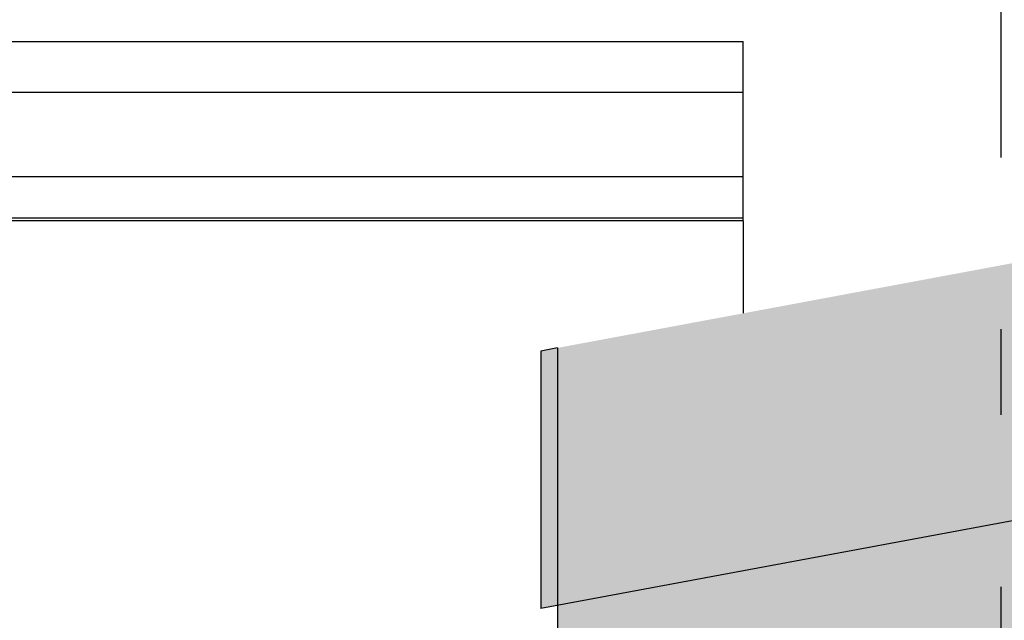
# Model space of a CAD drawing. Header units: millimetres. Extents: x -74465 to -41950, y -2141 to 15832.
# Tile 125 of 131: x -55248 to -54675, y 10613 to 10962. Entities that reach past the tile are written whole.
import ezdxf
from ezdxf.enums import TextEntityAlignment as Align

# ---------------------------------------------------------------- set-up
doc = ezdxf.new("R2010")
doc.units = ezdxf.units.MM
doc.header["$LTSCALE"] = 0.5
doc.header["$MEASUREMENT"] = 0
doc.linetypes.add('Akselinje', pattern=[1500, 1000, -200, 100, -200])
doc.linetypes.add('PLINE', pattern=[0])
for name, color, linetype in [('232- Ikke-bærende yttervegger(Nye konstruksjoner)', 7, 'Continuous'), ('26-- Yttertak', 7, 'Continuous'), ('26-- Yttertak (Skravur)', 7, 'Continuous'), ('265- Gesimser_ takrenner og nedløp(Nye konstruksjoner)', 7, 'Continuous'), ('82-- Modullinjer', 7, 'Continuous')]:
    doc.layers.add(name, color=color, linetype=linetype)
doc.styles.add('GENERATED_STYLE_1', font='arial.ttf')
pattern_1 = [(0, (0, 0), (0, 43.30127), [0, -25]), (0, (12.5, 21.65), (0, 43.30127), [0, -25])]

# ---------------------------------------------------------------- blocks, each defined once
blk = doc.blocks.new('Standard grid marker[3]', base_point=(-54676.57, 15332.13))
at = {"layer": '82-- Modullinjer', "linetype": 'Akselinje'}
blk.add_line((-54676.57, 15132.13), (-54676.57, 2720), dxfattribs=at)
at = {"layer": '82-- Modullinjer', "style": 'GENERATED_STYLE_1'}
for tag, p in [('AC_MarkerText_1_0', (-54676.57, 15669.63)), ('AC_MarkerText_1_1', (-54676.57, 2357.5))]:
    blk.add_attdef(tag, text='', height=175, rotation=360, dxfattribs=at).set_placement(p, align=Align.TOP_CENTER)

msp = doc.modelspace()

# ---------------------------------------------------------------- hatches: boundary and pattern name
at = {"layer": '26-- Yttertak (Skravur)', "linetype": 'Continuous'}
h = msp.add_hatch(dxfattribs=at)
h.set_pattern_fill('Prikker_tett', color=256, style=0, pattern_type=2)
h.set_pattern_definition(pattern_1)
h.paths.add_polyline_path([(-41949.94, 13189.94), (-54944.4, 10769.36), (-54944.4, 10619.36), (-51775.71, 11209.62), (-41949.94, 13039.94)])
h = msp.add_hatch(dxfattribs=at)
h.set_pattern_fill('Prikker_tett', color=256, style=0, pattern_type=2)
h.set_pattern_definition(pattern_1)
h.paths.add_polyline_path([(-54934.57, 10471.2), (-54908.57, 10476.04), (-54908.57, 10545), (-54906.57, 10545), (-54906.57, 10476.41), (-54826.57, 10491.31), (-54826.57, 10561.23), (-54676.57, 10561.23), (-54676.57, 10519.25), (-45222.99, 12280.25), (-45222.99, 12430.24), (-54934.57, 10621.2)])

# ---------------------------------------------------------------- linework, layer by layer
at = {"layer": '232- Ikke-bærende yttervegger(Nye konstruksjoner)', "linetype": 'PLINE'}
msp.add_line((-54826.57, 10845.25), (-54826.57, 10791.31), dxfattribs=at)
at = {"layer": '26-- Yttertak', "linetype": 'PLINE'}
for p, q in [((-44809.57, 12507.26), (-54944.4, 10619.36)), ((-54934.57, 10771.2), (-54944.4, 10769.36)), ((-54944.4, 10769.36), (-54944.4, 10619.36)), ((-54934.57, 10771.2), (-54934.57, 10471.2))]:
    msp.add_line(p, q, dxfattribs=at)
at = {"layer": '265- Gesimser_ takrenner og nedløp(Nye konstruksjoner)', "linetype": 'PLINE'}
for p, q in [((-55568.57, 10949.55), (-54826.57, 10949.55)), ((-54826.57, 10919.91), (-54826.57, 10949.55)), ((-54826.57, 10919.91), (-55568.57, 10919.91)), ((-54826.57, 10870.83), (-54826.57, 10919.91)), ((-54826.57, 10870.83), (-55568.57, 10870.83)), ((-54826.57, 10846.67), (-54826.57, 10870.83)), ((-54826.57, 10846.67), (-55568.57, 10846.67)), ((-54826.57, 10845.25), (-55568.57, 10845.25)), ((-54826.57, 10845.25), (-54826.57, 10846.67))]:
    msp.add_line(p, q, dxfattribs=at)

# ---------------------------------------------------------------- block references
at = {"layer": '82-- Modullinjer', "linetype": 'PLINE'}
msp.add_blockref('Standard grid marker[3]', (-54676.57, 15332.13), dxfattribs=at)

doc.saveas('drawing.dxf')
